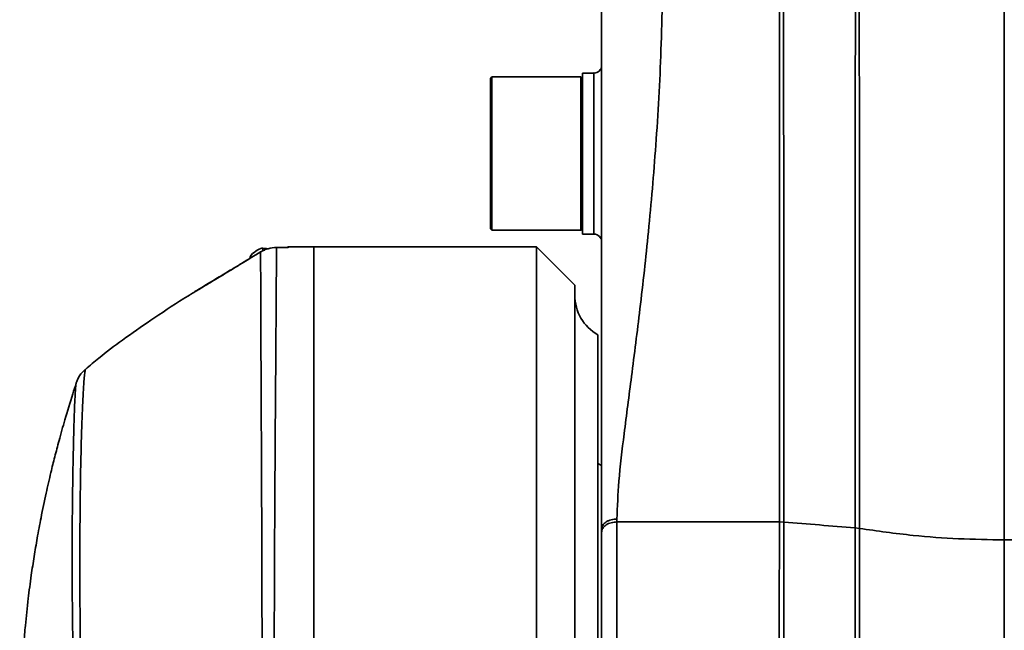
# Model space of a CAD drawing. Header units: millimetres. Extents: x -7686 to -856, y -458 to 6140.
# Tile 9 of 103: x -7058 to -6930, y 3631 to 3710. Entities that reach past the tile are written whole.
import ezdxf

# ---------------------------------------------------------------- set-up
doc = ezdxf.new("R2010")
doc.units = ezdxf.units.MM
doc.header["$LTSCALE"] = 5
doc.linetypes.add('ACAD_ISO10W100', pattern=[18, 12, -3, 0, -3])

msp = doc.modelspace()

# ---------------------------------------------------------------- linework, layer by layer
at = {"color": 40, "linetype": 'ACAD_ISO10W100', "lineweight": 20, "true_color": 0xf8d731}
msp.add_line((-6929.56, 4074.598), (-6929.56, 3031.236), dxfattribs=at)
at = {"linetype": 'Continuous', "lineweight": 35}
for p, q in [((-6983.06, 3703.397), (-6984.56, 3703.397)), ((-6984.56, 3692.897), (-6984.56, 3703.397)), ((-6996.36, 3702.897), (-6996.56, 3702.697)), ((-6996.56, 3683.097), (-6996.56, 3702.697)), ((-6984.76, 3702.897), (-6996.36, 3702.897)), ((-6996.36, 3702.897), (-6996.36, 3682.897)), ((-6984.56, 3702.697), (-6984.76, 3702.897)), ((-6984.76, 3682.897), (-6984.76, 3702.897)), ((-6984.56, 3682.397), (-6984.56, 3692.897)), ((-6996.56, 3683.097), (-6996.36, 3682.897)), ((-6996.36, 3682.897), (-6984.76, 3682.897)), ((-6984.76, 3682.897), (-6984.56, 3683.097)), ((-6984.56, 3682.397), (-6983.06, 3682.397)), ((-7026.235, 3680.608), (-7026.235, 3680.247)), ((-7025.735, 3680.508), (-7026.235, 3680.508)), ((-7024.452, 3680.647), (-7024.456, 3680.647)), ((-7023.26, 3680.647), (-7024.452, 3680.647)), ((-7024.452, 3680.647), (-7024.452, 3680.646)), ((-7024.452, 3680.646), (-7023.26, 3680.646)), ((-7023.26, 3680.647), (-7023.26, 3680.646)), ((-7019.56, 3680.758), (-7022.86, 3680.758)), ((-7022.86, 3680.688), (-7022.86, 3680.758)), ((-6990.56, 3680.758), (-7019.56, 3680.758)), ((-7019.56, 3628.801), (-7019.56, 3680.758)), ((-6985.56, 3675.758), (-6990.56, 3680.758)), ((-6990.56, 3628.801), (-6990.56, 3680.758)), ((-7027.885, 3679.457), (-7027.885, 3679.28)), ((-6985.56, 3675.758), (-6985.56, 3575.905)), ((-7035.93, 3674.377), (-7035.964, 3674.355)), ((-6982.56, 3578.027), (-6982.56, 3669.258)), ((-6982.06, 3652.215), (-6982.56, 3652.503)), ((-6980.06, 3645.255), (-6980.06, 3644.871)), ((-6958.882, 3644.871), (-6980.06, 3644.871)), ((-6958.282, 3644.847), (-6958.882, 3644.872)), ((-6982.06, 3643.54), (-6982.06, 3643.937)), ((-6948.446, 3644.033), (-6949.02, 3644.102))]:
    msp.add_line(p, q, dxfattribs=at)
at = {"linetype": 'Continuous', "lineweight": 35, "flags": 128}
msp.add_lwpolyline([(-7022.86, 3680.688), (-7022.899, 3680.684), (-7022.929, 3680.676)], dxfattribs=at)
at = {"linetype": 'Continuous', "lineweight": 35}
for centre, radius, start, end in [((-6983.06, 3704.397), 1, 270.18912, 359.99903), ((-6983.06, 3681.397), 1, 0.04273, 88.83371), ((-7025.473, 3677.758), 2.95, 104.96102, 144.8337), ((-7022.86, 3680.558), 0.2, 90, 147.90905), ((-6979.56, 3674.454), 6, 180, 240)]:
    msp.add_arc(centre, radius, start, end, dxfattribs=at)
for points, knots in [([(-6958.882, 3644.871), (-6958.882, 3644.871), (-6958.881, 3646.824), (-6958.88, 3650.946), (-6958.879, 3657.571), (-6958.879, 3664.5), (-6958.882, 3673.384), (-6958.881, 3684.297), (-6958.875, 3697.328), (-6958.87, 3712.999), (-6958.865, 3731.365), (-6958.855, 3752.442), (-6958.85, 3766.623), (-6958.848, 3773.713)], [0, 0, 0, 0, 0.0000004, 0.0572628, 0.1147335, 0.1723721, 0.2298643, 0.3303953, 0.4310383, 0.531637, 0.6877643, 0.8439103, 1, 1, 1, 1]), ([(-6958.361, 3773.71), (-6958.361, 3773.71), (-6958.358, 3766.61), (-6958.35, 3752.442), (-6958.344, 3731.358), (-6958.334, 3712.991), (-6958.326, 3697.318), (-6958.32, 3684.285), (-6958.31, 3673.371), (-6958.298, 3664.481), (-6958.289, 3657.559), (-6958.282, 3650.896), (-6958.282, 3646.861), (-6958.282, 3644.847)], [0, 0, 0, 0, 0.0000004, 0.1560768, 0.3122113, 0.4683272, 0.5689232, 0.6695635, 0.7700919, 0.8275952, 0.8852451, 0.9427268, 1, 1, 1, 1]), ([(-6949.02, 3644.102), (-6949.02, 3645.076), (-6949.021, 3648.293), (-6949.018, 3654.211), (-6949.013, 3661.881), (-6949.007, 3669.858), (-6949, 3678.546), (-6948.991, 3687.922), (-6948.985, 3698.167), (-6948.981, 3708.7), (-6948.971, 3721.177), (-6948.964, 3735.461), (-6948.954, 3751.567), (-6948.945, 3764.274), (-6948.94, 3771.603), (-6948.939, 3773.513)], [0, 0, 0, 0, 0.0279136, 0.0921669, 0.1566174, 0.221221, 0.2856837, 0.3628787, 0.4400806, 0.5211149, 0.6021522, 0.7207978, 0.8395024, 0.9581613, 1, 1, 1, 1]), ([(-6948.469, 3773.506), (-6948.469, 3773.506), (-6948.468, 3771.594), (-6948.468, 3764.266), (-6948.467, 3751.554), (-6948.466, 3735.445), (-6948.462, 3721.157), (-6948.462, 3708.677), (-6948.459, 3698.14), (-6948.456, 3687.89), (-6948.457, 3678.21), (-6948.457, 3668.917), (-6948.457, 3660.088), (-6948.455, 3651.667), (-6948.45, 3646.47), (-6948.446, 3644.033), (-6948.446, 3644.033)], [0, 0, 0, 0, 0.0000004, 0.041827, 0.1604554, 0.2791295, 0.3977445, 0.4787661, 0.5597847, 0.6369808, 0.7141699, 0.7856883, 0.8574413, 0.9288934, 0.9999996, 1, 1, 1, 1]), ([(-6929.56, 3642.541), (-6929.56, 3644.004), (-6929.56, 3647.184), (-6929.56, 3652.78), (-6929.56, 3659.463), (-6929.56, 3667.287), (-6929.56, 3676.219), (-6929.56, 3686.226), (-6929.56, 3697.657), (-6929.56, 3710.504), (-6929.56, 3724.729), (-6929.56, 3739.84), (-6929.56, 3755.685), (-6929.56, 3766.514), (-6929.56, 3772.011)], [0, 0, 0, 0, 0.04161643, 0.09048013, 0.14676396, 0.21047734, 0.28147472, 0.35946912, 0.4440486, 0.54406835, 0.65061386, 0.76277466, 0.87957391, 1, 1, 1, 1]), ([(-6974.06, 3719.848), (-6974.111, 3715.356), (-6974.209, 3706.658), (-6974.922, 3694.273), (-6975.885, 3683.006), (-6976.997, 3672.95), (-6978.12, 3664.153), (-6979.092, 3656.661), (-6979.86, 3650.418), (-6979.997, 3646.875), (-6980.06, 3645.255)], [0, 0, 0, 0, 0.1691632, 0.3275246, 0.4739559, 0.6074843, 0.7272314, 0.8326645, 0.9234956, 1, 1, 1, 1]), ([(-6982.06, 3643.937), (-6982.06, 3645.565), (-6982.06, 3649.119), (-6982.06, 3655.104), (-6982.06, 3662.32), (-6982.06, 3670.2), (-6982.06, 3678.577), (-6982.06, 3687.251), (-6982.06, 3696.762), (-6982.06, 3707.053), (-6982.06, 3714.264), (-6982.06, 3717.96)], [0, 0, 0, 0, 0.0768571, 0.1677427, 0.2732019, 0.3929631, 0.4987728, 0.6129267, 0.7349251, 0.8641645, 1, 1, 1, 1]), ([(-6983.06, 3692.897), (-6983.06, 3693.633), (-6983.06, 3695.439), (-6983.06, 3697.261), (-6983.06, 3699.285), (-6983.06, 3701.207), (-6983.06, 3702.868), (-6983.06, 3703.581), (-6983.06, 3703.385), (-6983.06, 3703.379)], [0, 0, 0, 0, 0.1343759, 0.3295633, 0.3493286, 0.5640264, 0.7787242, 0.9934219, 1, 1, 1, 1]), ([(-6983.06, 3682.516), (-6983.06, 3682.481), (-6983.06, 3682.321), (-6983.06, 3683.235), (-6983.06, 3685.194), (-6983.06, 3688.108), (-6983.06, 3690.834), (-6983.06, 3692.453), (-6983.06, 3692.897)], [0, 0, 0, 0, 0.0594444, 0.2743075, 0.4891707, 0.7040338, 0.918897, 1, 1, 1, 1]), ([(-7026.513, 3680.074), (-7026.357, 3680.167), (-7026.196, 3680.25), (-7025.864, 3680.393), (-7025.692, 3680.453), (-7025.171, 3680.597), (-7024.816, 3680.646), (-7024.452, 3680.646)], [0, 0, 0, 0, 0.25, 0.25, 0.5, 0.5, 1, 1, 1, 1]), ([(-7024.737, 3628.801), (-7024.732, 3632.474), (-7024.721, 3635.997), (-7024.693, 3642.758), (-7024.675, 3645.995), (-7024.652, 3649.859), (-7024.647, 3650.622), (-7024.638, 3652.131), (-7024.633, 3652.877), (-7024.619, 3655.069), (-7024.609, 3656.476), (-7024.581, 3660.533), (-7024.563, 3663.023), (-7024.538, 3666.438), (-7024.53, 3667.522), (-7024.515, 3669.581), (-7024.508, 3670.558), (-7024.489, 3673.277), (-7024.479, 3674.825), (-7024.464, 3677.404), (-7024.459, 3678.435), (-7024.455, 3679.389), (-7024.454, 3679.563), (-7024.453, 3679.875), (-7024.453, 3680.013), (-7024.452, 3680.374), (-7024.452, 3680.544), (-7024.452, 3680.646)], [0, 0, 0, 0, 0.125, 0.125, 0.25, 0.25, 0.28125, 0.28125, 0.3125, 0.3125, 0.375, 0.375, 0.5, 0.5, 0.5625, 0.5625, 0.625, 0.625, 0.75, 0.75, 0.875, 0.875, 0.90625, 0.90625, 0.9375, 0.9375, 1, 1, 1, 1]), ([(-7023.26, 3680.646), (-7023.259, 3680.646), (-7023.241, 3680.647), (-7023.147, 3680.654), (-7023.076, 3680.661), (-7023.018, 3680.666)], [0, 0, 0, 0, 0.0117719, 0.1888405, 1, 1, 1, 1]), ([(-7022.92, 3680.676), (-7022.92, 3680.676), (-7022.92, 3680.676), (-7022.948, 3680.672), (-7022.991, 3680.668), (-7023.018, 3680.665)], [0, 0, 0, 0, 0.1089526, 0.4345031, 1, 1, 1, 1]), ([(-7027.885, 3679.25), (-7027.998, 3679.182), (-7028.35, 3678.97), (-7028.702, 3678.757), (-7028.941, 3678.612)], [0, 0, 0, 0, 0.3208179, 1, 1, 1, 1]), ([(-7028.928, 3678.611), (-7028.359, 3678.958), (-7027.789, 3679.304), (-7027.218, 3679.649), (-7026.983, 3679.791), (-7026.748, 3679.932), (-7026.513, 3680.074)], [0, 0, 0, 0, 0.0020000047, 0.0020000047, 0.0020000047, 0.0028233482, 0.0028233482, 0.0028233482, 0.0028233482]), ([(-7026.513, 3680.074), (-7026.513, 3679.972), (-7026.513, 3679.802), (-7026.513, 3679.442), (-7026.513, 3679.305), (-7026.513, 3678.995), (-7026.513, 3678.822), (-7026.511, 3677.875), (-7026.508, 3676.853), (-7026.5, 3674.299), (-7026.494, 3672.766), (-7026.484, 3670.075), (-7026.48, 3669.108), (-7026.471, 3667.071), (-7026.466, 3665.998), (-7026.451, 3662.618), (-7026.439, 3660.153), (-7026.421, 3656.134), (-7026.414, 3654.741), (-7026.405, 3652.569), (-7026.401, 3651.829), (-7026.395, 3650.334), (-7026.391, 3649.578), (-7026.375, 3645.748), (-7026.363, 3642.538), (-7026.342, 3635.829), (-7026.334, 3632.33), (-7026.331, 3628.68)], [0, 0, 0, 0, 0.0625, 0.0625, 0.09375, 0.09375, 0.125, 0.125, 0.25, 0.25, 0.375, 0.375, 0.4375, 0.4375, 0.5, 0.5, 0.625, 0.625, 0.6875, 0.6875, 0.71875, 0.71875, 0.75, 0.75, 0.875, 0.875, 1, 1, 1, 1]), ([(-7035.799, 3674.452), (-7035.776, 3674.465), (-7035.683, 3674.519), (-7035.083, 3674.879), (-7034.025, 3675.516), (-7032.489, 3676.445), (-7030.781, 3677.482), (-7029.551, 3678.231), (-7028.928, 3678.611)], [0, 0, 0, 0, 0.0338708, 0.1381918, 0.3352624, 0.5308008, 0.7625143, 1, 1, 1, 1]), ([(-7028.941, 3678.612), (-7029.316, 3678.385), (-7030.246, 3677.821), (-7031.739, 3676.92), (-7033.392, 3675.922), (-7034.76, 3675.095), (-7035.34, 3674.741), (-7035.534, 3674.622)], [0, 0, 0, 0, 0.1549994, 0.3851475, 0.6203928, 0.8724509, 1, 1, 1, 1]), ([(-7035.928, 3674.373), (-7036.132, 3674.245), (-7037.789, 3673.206), (-7040.671, 3671.297), (-7044.369, 3668.723), (-7047.228, 3666.601), (-7048.783, 3665.264), (-7049.361, 3664.767)], [0, 0, 0, 0, 0.0437728, 0.3549067, 0.6270118, 0.8613473, 1, 1, 1, 1]), ([(-7035.799, 3674.452), (-7035.802, 3674.45), (-7035.869, 3674.41), (-7035.904, 3674.39), (-7035.903, 3674.391), (-7035.902, 3674.391)], [0, 0, 0, 0, 0.0363688, 0.8257216, 1, 1, 1, 1]), ([(-7049.356, 3664.779), (-7049.476, 3664.676), (-7049.786, 3664.413), (-7050.135, 3663.915), (-7050.405, 3663.405), (-7050.525, 3663.091), (-7050.556, 3662.981), (-7050.56, 3662.968)], [0, 0, 0, 0, 0.1732083, 0.4467355, 0.7021045, 0.965156, 1, 1, 1, 1]), ([(-7048.865, 3584.574), (-7048.865, 3584.574), (-7048.861, 3585.414), (-7048.879, 3588.493), (-7049.042, 3594.117), (-7049.318, 3601.598), (-7049.543, 3608.075), (-7049.698, 3613.254), (-7049.829, 3618.23), (-7049.953, 3624.166), (-7050.035, 3630.118), (-7050.074, 3635.107), (-7050.086, 3639.251), (-7050.077, 3643.154), (-7050.046, 3647.394), (-7049.982, 3651.755), (-7049.893, 3655.513), (-7049.801, 3658.344), (-7049.713, 3660.45), (-7049.621, 3662.194), (-7049.53, 3663.496), (-7049.446, 3664.339), (-7049.383, 3664.772), (-7049.352, 3664.765), (-7049.342, 3664.763)], [0, 0, 0, 0, 0.0000005, 0.0241229, 0.0871904, 0.1518582, 0.2160624, 0.2492717, 0.2824835, 0.3431045, 0.4051369, 0.4485591, 0.4919898, 0.5366828, 0.5813814, 0.64794, 0.7152619, 0.7605668, 0.8058702, 0.8521625, 0.8984503, 0.9393635, 0.9802717, 1, 1, 1, 1]), ([(-7050.547, 3662.964), (-7050.703, 3662.497), (-7051.235, 3660.912), (-7051.978, 3658.411), (-7052.75, 3655.675), (-7053.351, 3653.387), (-7053.916, 3651.106), (-7054.526, 3648.457), (-7055.121, 3645.598), (-7055.635, 3642.842), (-7056.055, 3640.347), (-7056.45, 3637.72), (-7056.84, 3634.736), (-7057.16, 3631.766), (-7057.411, 3628.897), (-7057.621, 3625.913), (-7057.804, 3622.143), (-7057.917, 3617.525), (-7057.923, 3614.17), (-7057.926, 3612.368)], [0, 0, 0, 0, 0.0283728, 0.0963817, 0.1505676, 0.1927883, 0.2337018, 0.287691, 0.3516634, 0.4051097, 0.4529889, 0.5016371, 0.5626585, 0.6322226, 0.6787931, 0.7336146, 0.8065986, 0.8961578, 1, 1, 1, 1]), ([(-7050.558, 3662.967), (-7050.559, 3662.967), (-7050.582, 3662.959), (-7050.623, 3662.576), (-7050.684, 3661.79), (-7050.745, 3660.55), (-7050.808, 3658.894), (-7050.87, 3656.849), (-7050.939, 3654.078), (-7051.01, 3650.393), (-7051.062, 3646.161), (-7051.087, 3642.068), (-7051.088, 3638.309), (-7051.065, 3634.246), (-7051.003, 3629.372), (-7050.88, 3623.577), (-7050.66, 3616.714), (-7050.401, 3610.618), (-7050.158, 3605.581), (-7049.906, 3600.586), (-7049.593, 3594.444), (-7049.357, 3588.892), (-7049.327, 3585.822), (-7049.319, 3584.986)], [0, 0, 0, 0, 0.00203231, 0.04459271, 0.08715784, 0.13326424, 0.17937419, 0.2265392, 0.27370565, 0.34156325, 0.41020082, 0.45439427, 0.49858341, 0.54394358, 0.58929543, 0.65066372, 0.71327002, 0.77821353, 0.81174246, 0.84527128, 0.90937904, 0.97532752, 1, 1, 1, 1]), ([(-6982.06, 3643.937), (-6982.033, 3644.103), (-6981.992, 3644.358), (-6981.742, 3644.665), (-6981.484, 3644.876), (-6981.164, 3645.046), (-6980.698, 3645.211), (-6980.311, 3645.238), (-6980.06, 3645.255)], [0, 0, 0, 0, 0.23945684, 0.36836066, 0.5, 0.63163934, 0.76054316, 1, 1, 1, 1]), ([(-6982.06, 3643.54), (-6982.033, 3643.707), (-6981.992, 3643.965), (-6981.742, 3644.275), (-6981.484, 3644.488), (-6981.164, 3644.66), (-6980.698, 3644.826), (-6980.311, 3644.854), (-6980.06, 3644.871)], [0, 0, 0, 0, 0.23945684, 0.36836066, 0.5, 0.63163934, 0.76054316, 1, 1, 1, 1]), ([(-6980.06, 3644.871), (-6980.06, 3642.821), (-6980.06, 3638.721), (-6980.06, 3631.879), (-6980.06, 3624.641), (-6980.06, 3617.046), (-6980.06, 3609.209), (-6980.06, 3601.228), (-6980.06, 3593.208), (-6980.06, 3585.255), (-6980.06, 3577.471), (-6980.06, 3569.959), (-6980.06, 3562.817), (-6980.06, 3556.138), (-6980.06, 3550.01), (-6980.06, 3544.512), (-6980.06, 3539.717), (-6980.06, 3535.686), (-6980.06, 3532.48), (-6980.06, 3530.107), (-6980.06, 3528.721), (-6980.06, 3528.138), (-6980.06, 3528.286), (-6980.06, 3528.3)], [0, 0, 0, 0, 0.0497469, 0.0994938, 0.1492407, 0.1989875, 0.2487344, 0.2984813, 0.3482282, 0.3979751, 0.447722, 0.4974689, 0.5472157, 0.5969626, 0.6467095, 0.6964564, 0.7462033, 0.7959502, 0.845697, 0.8954439, 0.9451908, 0.9949377, 1, 1, 1, 1]), ([(-6958.884, 3528.287), (-6958.884, 3528.31), (-6958.884, 3528.36), (-6958.884, 3529.028), (-6958.885, 3530.184), (-6958.884, 3531.843), (-6958.881, 3533.956), (-6958.883, 3536.515), (-6958.883, 3539.542), (-6958.882, 3542.993), (-6958.883, 3546.804), (-6958.884, 3550.971), (-6958.885, 3555.519), (-6958.885, 3560.374), (-6958.882, 3565.453), (-6958.885, 3570.759), (-6958.882, 3576.313), (-6958.884, 3582.026), (-6958.884, 3587.8), (-6958.886, 3593.646), (-6958.889, 3599.582), (-6958.883, 3605.508), (-6958.888, 3611.326), (-6958.889, 3617.053), (-6958.89, 3622.701), (-6958.893, 3627.911), (-6958.893, 3632.63), (-6958.892, 3636.9), (-6958.888, 3641.016), (-6958.884, 3643.586), (-6958.882, 3644.871)], [0, 0, 0, 0, 0.0311106, 0.0672632, 0.1044662, 0.1416692, 0.177822, 0.2139747, 0.2511778, 0.2883808, 0.3245336, 0.3606863, 0.3978894, 0.4350924, 0.4712452, 0.5073981, 0.5446012, 0.5818044, 0.6179568, 0.6541091, 0.6913117, 0.7285144, 0.7646667, 0.8008191, 0.8380217, 0.8752243, 0.9060957, 0.9369672, 0.9684836, 1, 1, 1, 1]), ([(-6958.282, 3644.847), (-6958.284, 3643.59), (-6958.287, 3641.074), (-6958.292, 3636.995), (-6958.293, 3632.704), (-6958.292, 3627.978), (-6958.289, 3622.846), (-6958.288, 3617.262), (-6958.287, 3611.487), (-6958.283, 3605.617), (-6958.288, 3599.751), (-6958.286, 3593.874), (-6958.283, 3587.973), (-6958.284, 3582.145), (-6958.283, 3576.487), (-6958.287, 3570.981), (-6958.284, 3565.617), (-6958.285, 3560.488), (-6958.284, 3555.678), (-6958.283, 3551.163), (-6958.283, 3546.942), (-6958.283, 3543.091), (-6958.284, 3539.669), (-6958.284, 3536.654), (-6958.282, 3534.052), (-6958.285, 3531.913), (-6958.284, 3530.264), (-6958.283, 3529.099), (-6958.284, 3528.403), (-6958.285, 3528.349), (-6958.285, 3528.324)], [0, 0, 0, 0, 0.0308686, 0.0617372, 0.0932506, 0.124764, 0.1609137, 0.1970633, 0.2342631, 0.2714628, 0.3076117, 0.3437606, 0.3809595, 0.4181584, 0.4543096, 0.4904608, 0.5276626, 0.5648644, 0.601014, 0.6371637, 0.6743634, 0.7115631, 0.7477137, 0.7838643, 0.8210654, 0.8582665, 0.894416, 0.9305655, 0.967765, 1, 1, 1, 1]), ([(-6949.02, 3644.102), (-6950.564, 3644.227), (-6953.652, 3644.476), (-6956.739, 3644.724), (-6958.282, 3644.847)], [0, 0, 0, 0, 0.5002425, 1, 1, 1, 1]), ([(-6982.06, 3530.263), (-6982.06, 3530.378), (-6982.06, 3530.608), (-6982.06, 3532.082), (-6982.06, 3534.349), (-6982.06, 3537.477), (-6982.06, 3541.387), (-6982.06, 3546.049), (-6982.06, 3551.386), (-6982.06, 3557.342), (-6982.06, 3563.828), (-6982.06, 3570.768), (-6982.06, 3578.064), (-6982.06, 3585.626), (-6982.06, 3593.352), (-6982.06, 3601.143), (-6982.06, 3608.897), (-6982.06, 3616.509), (-6982.06, 3623.888), (-6982.06, 3630.918), (-6982.06, 3637.567), (-6982.06, 3641.549), (-6982.06, 3643.54)], [0, 0, 0, 0, 0.0499982, 0.1, 0.1499982, 0.2, 0.2499982, 0.3, 0.3499982, 0.4, 0.4499982, 0.5, 0.5499982, 0.6, 0.6499982, 0.7, 0.7499982, 0.8, 0.8499982, 0.9, 0.9499991, 1, 1, 1, 1]), ([(-6949.021, 3529.484), (-6949.022, 3529.514), (-6949.025, 3529.581), (-6949.022, 3530.788), (-6949.019, 3533.088), (-6949.018, 3536.479), (-6949.022, 3540.598), (-6949.029, 3545.203), (-6949.026, 3550.469), (-6949.013, 3556.351), (-6949.003, 3562.751), (-6949.018, 3569.602), (-6949.033, 3576.839), (-6949.025, 3584.358), (-6949.019, 3592.038), (-6949.022, 3599.783), (-6949.026, 3607.494), (-6949.027, 3615.096), (-6949.026, 3622.484), (-6949.026, 3629.576), (-6949.02, 3635.482), (-6949.018, 3640.305), (-6949.019, 3642.836), (-6949.02, 3644.102)], [0, 0, 0, 0, 0.04021581, 0.08906436, 0.14655682, 0.20404778, 0.25280263, 0.30171255, 0.35046715, 0.39920983, 0.44810689, 0.49685032, 0.54584112, 0.59499178, 0.64398644, 0.69271246, 0.74159261, 0.79031728, 0.83912498, 0.88808744, 0.93689438, 0.96844711, 1, 1, 1, 1]), ([(-6948.446, 3644.033), (-6948.446, 3644.033), (-6948.446, 3643.874), (-6948.448, 3641.386), (-6948.444, 3637.214), (-6948.451, 3631.283), (-6948.454, 3626.11), (-6948.453, 3620.687), (-6948.452, 3615.106), (-6948.45, 3609.463), (-6948.446, 3603.745), (-6948.447, 3597.932), (-6948.445, 3592.112), (-6948.449, 3586.381), (-6948.445, 3580.721), (-6948.451, 3575.133), (-6948.445, 3569.722), (-6948.438, 3564.576), (-6948.451, 3559.669), (-6948.447, 3554.993), (-6948.45, 3550.627), (-6948.45, 3546.639), (-6948.445, 3543.008), (-6948.447, 3539.736), (-6948.445, 3536.346), (-6948.447, 3533.196), (-6948.447, 3531.05), (-6948.45, 3529.961), (-6948.448, 3529.518), (-6948.448, 3529.564), (-6948.447, 3529.579)], [0, 0, 0, 0, 0.0000004, 0.0040284, 0.0630634, 0.0991858, 0.1353085, 0.1724772, 0.2096461, 0.2457086, 0.2817712, 0.3188789, 0.3559871, 0.3922405, 0.4284937, 0.4658074, 0.5031202, 0.5392032, 0.5752858, 0.6124084, 0.6495315, 0.6856145, 0.7216981, 0.7588267, 0.7959554, 0.8529325, 0.9109192, 0.9470703, 0.9832214, 1, 1, 1, 1]), ([(-6929.56, 3642.541), (-6931.552, 3642.57), (-6935.526, 3642.628), (-6941.852, 3643.093), (-6946.118, 3643.701), (-6948.446, 3644.033)], [0, 0, 0, 0, 0.3136035, 0.6254846, 1, 1, 1, 1]), ([(-6910.674, 3644.033), (-6913.001, 3643.701), (-6917.267, 3643.093), (-6923.594, 3642.628), (-6927.567, 3642.57), (-6929.56, 3642.541)], [0, 0, 0, 0, 0.3745154, 0.6863965, 1, 1, 1, 1]), ([(-6929.56, 3531.881), (-6929.56, 3531.874), (-6929.56, 3531.858), (-6929.56, 3533.101), (-6929.56, 3535.418), (-6929.56, 3538.83), (-6929.56, 3543.217), (-6929.56, 3548.515), (-6929.56, 3554.624), (-6929.56, 3561.455), (-6929.56, 3568.898), (-6929.56, 3576.833), (-6929.56, 3584.782), (-6929.56, 3592.567), (-6929.56, 3600.07), (-6929.56, 3607.563), (-6929.56, 3614.977), (-6929.56, 3622.267), (-6929.56, 3629.365), (-6929.56, 3636.26), (-6929.56, 3640.425), (-6929.56, 3642.541)], [0, 0, 0, 0, 0.03614947, 0.09247734, 0.14879194, 0.20501118, 0.26109406, 0.31705504, 0.3729736, 0.4289231, 0.4849257, 0.54093569, 0.596947, 0.64596247, 0.69495452, 0.74396067, 0.79321679, 0.84303592, 0.89384635, 0.94606522, 1, 1, 1, 1])]:
    msp.add_open_spline(points, degree=3, knots=knots, dxfattribs=at)
msp.add_open_spline([(-7022.86, 3680.688), (-7022.86, 3680.684), (-7022.878, 3680.68), (-7022.908, 3680.676)], degree=3, dxfattribs=at)

doc.saveas('drawing.dxf')
